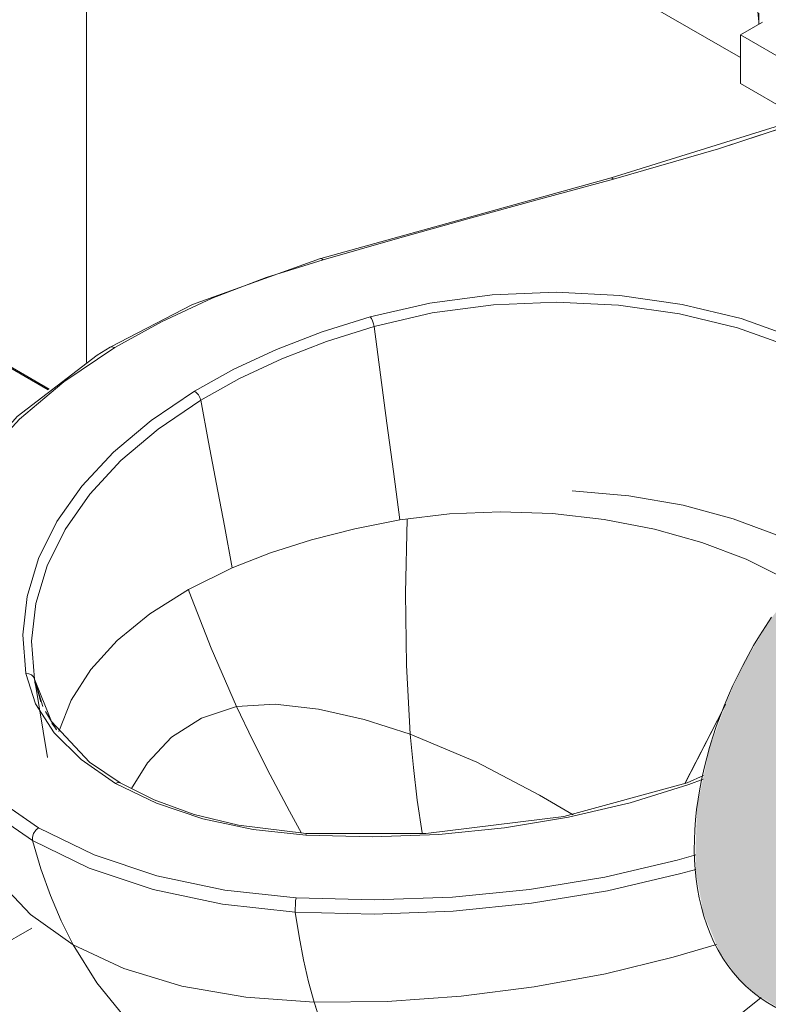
# Model space of a CAD drawing. Header units: metres. Extents: x -5.4 to 6, y -8 to 2.6.
# Tile 25 of 63: x 4.427 to 4.678, y -6.563 to -6.233. Entities that reach past the tile are written whole.
import ezdxf

# ---------------------------------------------------------------- set-up
doc = ezdxf.new("R2010")
doc.units = ezdxf.units.M
for name, color, linetype, lineweight in [('A-FLOR', 7, 'Continuous', 5), ('A-FLOR-PATT', 7, 'Continuous', 50), ('A-WALL-PATT', 7, 'Continuous', 5), ('P-SANR-FIXT', 7, 'Continuous', 5)]:
    doc.layers.add(name, color=color, linetype=linetype, lineweight=lineweight)

# ---------------------------------------------------------------- blocks, each defined once
blk = doc.blocks.new('BARRA DE APOIO EM AÇO INOX TIPO ARTICULADA 70cm - 2315_C_060_POL_Aço Inox Polido POL-2854240-ISO_BANHEIRO')
at = {"layer": 'P-SANR-FIXT', "true_color": 0xf4f4f4}
blk.add_hatch(color=7, dxfattribs=at).paths.add_polyline_path([(6.39501, -6.56882), (6.40239, -6.56798), (6.41432, -6.5648), (6.42711, -6.55875), (6.42922, -6.5564), (6.43012, -6.55389), (6.43042, -6.55143), (6.4182, -6.55688), (6.40843, -6.55917), (6.39965, -6.55931), (6.39135, -6.55724), (6.38374, -6.55254), (6.37782, -6.54573), (6.37354, -6.53685), (6.37113, -6.52703), (6.37046, -6.51479), (6.3716, -6.50234), (6.37394, -6.4909), (6.37933, -6.47524), (6.38582, -6.4615), (6.39179, -6.45116), (6.40164, -6.43785), (6.41209, -6.4267), (6.42208, -6.41828), (6.43042, -6.41262), (6.4297, -6.40788), (6.42835, -6.40405), (6.42643, -6.40047), (6.42477, -6.39804), (6.4211, -6.39447), (6.41805, -6.39257), (6.41618, -6.39178), (6.41319, -6.39159), (6.41111, -6.39223), (6.39965, -6.4), (6.38611, -6.41217), (6.37806, -6.42113), (6.3684, -6.43408), (6.36126, -6.446), (6.3585, -6.45099), (6.35412, -6.46081), (6.34818, -6.47688), (6.34402, -6.49632), (6.34349, -6.50937), (6.34355, -6.51857), (6.34611, -6.53227), (6.35127, -6.54474), (6.3533, -6.54796), (6.3573, -6.55346), (6.36228, -6.55849), (6.37037, -6.56348), (6.37692, -6.5661), (6.38358, -6.56833), (6.39472, -6.56882)])
at = {"layer": 'P-SANR-FIXT'}
blk.add_polyline3d([(6.37032, -6.5639, 0), (6.36765, -6.56239, 0), (6.36508, -6.5607, 0), (6.36264, -6.55883, 0), (6.36034, -6.55681, 0), (6.35817, -6.55464, 0), (6.35615, -6.55233, 0), (6.35429, -6.5499, 0), (6.35257, -6.54735, 0), (6.35101, -6.54471, 0), (6.34959, -6.54197, 0), (6.34833, -6.53915, 0), (6.3472, -6.53626, 0), (6.34622, -6.5333, 0), (6.34538, -6.53028, 0), (6.34467, -6.5272, 0), (6.34409, -6.52407, 0), (6.34364, -6.52089, 0), (6.34331, -6.51766, 0), (6.3431, -6.5144, 0), (6.34301, -6.51109, 0), (6.34304, -6.50775, 0), (6.34318, -6.50438, 0), (6.34343, -6.50099, 0), (6.34379, -6.49757, 0), (6.34426, -6.49413, 0), (6.34483, -6.49067, 0), (6.34551, -6.4872, 0), (6.34629, -6.48372, 0), (6.34717, -6.48023, 0), (6.34815, -6.47674, 0), (6.34923, -6.47325, 0), (6.3504, -6.46977, 0), (6.35166, -6.4663, 0), (6.35302, -6.46284, 0), (6.35446, -6.45941, 0), (6.35599, -6.45599, 0), (6.35761, -6.4526, 0), (6.3593, -6.44925, 0), (6.36108, -6.44593, 0), (6.36293, -6.44264, 0), (6.36486, -6.43941, 0), (6.36686, -6.43622, 0), (6.36894, -6.43308, 0)], dxfattribs=at)
blk = doc.blocks.new('ASSENTO EM POLIPROPILENO PARA BACIA SANITÁRIA - ASSENTO EM POLIPROPILENO PARA BACIA SANITÁRIA-2829213-ISO_BANHEIRO')
at = {"layer": 'P-SANR-FIXT'}
for p, q in [((6.36589, -6.23364), (6.3585, -6.2379)), ((6.41227, -6.26894), (6.3585, -6.2379)), ((6.3585, -6.2379), (6.3585, -6.25423)), ((6.3585, -6.25423), (6.37987, -6.26657)), ((6.37994, -6.26661), (6.50432, -6.33842)), ((6.51846, -6.33025), (6.50079, -6.32005)), ((6.55416, -6.35087), (6.55046, -6.34873)), ((6.56154, -6.3466), (6.55416, -6.35087)), ((6.55416, -6.3672), (6.55416, -6.35087)), ((6.53632, -6.35689), (6.55416, -6.3672)), ((6.55416, -6.3672), (6.56979, -6.35817))]:
    blk.add_line(p, q, dxfattribs=at)
blk = doc.blocks.new('BACIA SANITÁRIA ACESSÍVEL COM CAIXA ACOPLADA COM DUPLO ACIONAMENTO - P_115_17_Branco-2802804-ISO_BANHEIRO')
at = {"layer": 'P-SANR-FIXT'}
for p, q in [((6.31512, -6.28588), (6.38335, -6.26462)), ((6.31512, -6.28588), (6.21771, -6.3129)), ((6.21852, -6.31334), (6.1994, -6.31931)), ((6.1994, -6.31931), (6.18128, -6.32624)), ((6.23474, -6.33303), (6.23432, -6.33241)), ((6.23512, -6.33383), (6.23474, -6.33303)), ((6.23541, -6.33474), (6.23512, -6.33383)), ((6.23559, -6.33566), (6.23541, -6.33474)), ((6.14862, -6.34274), (6.13156, -6.35422)), ((6.13156, -6.35422), (6.11673, -6.36669)), ((6.17606, -6.3579), (6.17534, -6.35737)), ((6.17669, -6.35864), (6.17606, -6.3579)), ((6.12177, -6.45428), (6.1217, -6.45389)), ((6.12199, -6.45557), (6.12171, -6.4539)), ((6.12171, -6.4539), (6.12452, -6.46304)), ((6.12171, -6.4539), (6.12199, -6.45557)), ((6.12388, -6.46153), (6.12171, -6.4539)), ((6.12611, -6.48013), (6.12177, -6.45429)), ((6.35256, -6.46412), (6.33982, -6.48891)), ((6.35351, -6.46232), (6.35257, -6.46411)), ((6.12906, -6.47081), (6.12535, -6.46476)), ((6.12757, -6.46863), (6.12905, -6.4708)), ((6.14963, -6.48852), (6.14889, -6.4888)), ((6.15028, -6.4886), (6.14963, -6.48852)), ((6.10746, -6.49296), (6.12308, -6.5037)), ((6.12308, -6.5037), (6.12214, -6.50449)), ((6.12308, -6.5037), (6.14168, -6.51271)), ((6.1214, -6.50562), (6.12101, -6.50686)), ((6.12101, -6.50686), (6.12103, -6.50796)), ((6.12214, -6.50449), (6.1214, -6.50562)), ((6.14168, -6.51271), (6.16269, -6.51976)), ((6.33728, -6.51452), (6.34355, -6.51276)), ((6.31297, -6.52021), (6.33728, -6.51452)), ((6.16269, -6.51976), (6.18551, -6.52463)), ((6.28773, -6.52435), (6.31297, -6.52021)), ((6.16146, -6.52437), (6.18473, -6.52933)), ((6.18551, -6.52463), (6.20943, -6.52719)), ((6.26186, -6.52692), (6.28773, -6.52435)), ((6.18474, -6.52934), (6.20915, -6.53194)), ((6.12041, -6.5328), (6.1347, -6.5429)), ((6.21047, -6.54016), (6.20915, -6.53194)), ((6.20915, -6.53194), (6.23568, -6.53259)), ((6.20915, -6.53194), (6.21047, -6.54016)), ((6.23568, -6.53259), (6.26219, -6.53161)), ((6.21196, -6.54792), (6.21047, -6.54016)), ((6.21364, -6.55529), (6.21547, -6.56212)), ((6.19261, -6.5605), (6.21547, -6.56212)), ((6.21547, -6.56212), (6.21878, -6.57224)), ((6.3425, -6.57878), (6.36546, -6.56062))]:
    blk.add_line(p, q, dxfattribs=at)
for points in [[(6.3159, -6.28633, 0), (6.3511, -6.27619, 0), (6.38009, -6.26666, 0)], [(6.38003, -6.26669, 0), (6.35109, -6.27619, 0), (6.3159, -6.28633, 0)], [(6.3159, -6.28633, 0), (6.31536, -6.28589, 0), (6.31493, -6.286, 0)], [(6.31493, -6.286, 0), (6.31536, -6.2859, 0), (6.3159, -6.28633, 0)], [(6.21852, -6.31334, 0), (6.24273, -6.30645, 0), (6.26711, -6.29962, 0), (6.29155, -6.2929, 0), (6.3159, -6.28633, 0)], [(6.3159, -6.28633, 0), (6.29155, -6.2929, 0), (6.26711, -6.29962, 0)], [(6.26711, -6.29962, 0), (6.24273, -6.30645, 0), (6.21852, -6.31334, 0)], [(6.21769, -6.31291, 0), (6.17469, -6.32828, 0), (6.14706, -6.34263, 0)], [(6.14862, -6.34274, 0), (6.16431, -6.33407, 0), (6.18128, -6.32624, 0), (6.1994, -6.31931, 0), (6.21852, -6.31334, 0)], [(6.21852, -6.31334, 0), (6.21791, -6.3129, 0), (6.21769, -6.31291, 0)], [(6.21771, -6.3129, 0), (6.21793, -6.31289, 0), (6.21852, -6.31334, 0)], [(6.39339, -6.34763, 0), (6.37706, -6.33957, 0), (6.35877, -6.33306, 0), (6.33896, -6.32827, 0), (6.31809, -6.3253, 0), (6.29669, -6.32422, 0), (6.27525, -6.32507, 0), (6.25429, -6.32782, 0), (6.23432, -6.33241, 0)], [(6.23432, -6.33241, 0), (6.25429, -6.32782, 0), (6.27525, -6.32507, 0), (6.29669, -6.32422, 0), (6.31809, -6.32529, 0), (6.33896, -6.32827, 0), (6.35877, -6.33306, 0), (6.37706, -6.33957, 0), (6.39339, -6.34763, 0)], [(6.18128, -6.32624, 0), (6.16431, -6.33407, 0), (6.14862, -6.34274, 0)], [(6.39138, -6.35044, 0), (6.37539, -6.34255, 0), (6.35747, -6.33617, 0), (6.33807, -6.33148, 0), (6.31763, -6.32858, 0), (6.29666, -6.32755, 0), (6.27566, -6.3284, 0), (6.25514, -6.33113, 0), (6.23559, -6.33566, 0)], [(6.23559, -6.33566, 0), (6.25514, -6.33113, 0), (6.27566, -6.3284, 0), (6.29666, -6.32755, 0), (6.31763, -6.32859, 0), (6.33806, -6.33148, 0), (6.35747, -6.33617, 0), (6.37539, -6.34255, 0), (6.39138, -6.35044, 0)], [(6.23432, -6.33241, 0), (6.2182, -6.3375, 0), (6.20292, -6.34339, 0), (6.1886, -6.35003, 0), (6.17534, -6.35737, 0)], [(6.17534, -6.35737, 0), (6.18857, -6.35004, 0), (6.20292, -6.34339, 0), (6.21823, -6.33749, 0), (6.23432, -6.33241, 0)], [(6.23432, -6.33241, 0), (6.23474, -6.33303, 0), (6.23512, -6.33383, 0), (6.23541, -6.33474, 0), (6.23559, -6.33566, 0)], [(6.23559, -6.33566, 0), (6.2197, -6.34071, 0), (6.20464, -6.34655, 0), (6.19052, -6.35314, 0), (6.17746, -6.36042, 0)], [(6.17746, -6.36042, 0), (6.19052, -6.35314, 0), (6.20464, -6.34655, 0), (6.2197, -6.34071, 0), (6.23559, -6.33566, 0)], [(6.24428, -6.40052, 0), (6.24211, -6.38431, 0), (6.23994, -6.36809, 0), (6.23776, -6.35188, 0), (6.23559, -6.33566, 0)], [(6.23559, -6.33566, 0), (6.23776, -6.35188, 0), (6.23994, -6.36809, 0), (6.24211, -6.38431, 0), (6.24428, -6.40052, 0)], [(6.07943, -6.4568, 0), (6.07869, -6.43345, 0), (6.08438, -6.41032, 0), (6.09662, -6.3877, 0), (6.11591, -6.36581, 0), (6.1427, -6.34533, 0), (6.14707, -6.34262, 0)], [(6.08239, -6.45384, 0), (6.08122, -6.4387, 0), (6.08286, -6.42357, 0), (6.0873, -6.40864, 0), (6.09448, -6.39407, 0), (6.10433, -6.38003, 0), (6.11673, -6.36669, 0), (6.13156, -6.35422, 0), (6.14862, -6.34274, 0)], [(6.14862, -6.34274, 0), (6.14767, -6.34246, 0), (6.14691, -6.34273, 0)], [(6.14691, -6.34273, 0), (6.14767, -6.34247, 0), (6.14862, -6.34274, 0)], [(6.17534, -6.35737, 0), (6.16082, -6.36717, 0), (6.1482, -6.3778, 0), (6.13761, -6.38915, 0), (6.1292, -6.40109, 0), (6.12304, -6.41349, 0), (6.11922, -6.42619, 0), (6.11779, -6.43906, 0), (6.11875, -6.45195, 0)], [(6.11875, -6.45195, 0), (6.11779, -6.43906, 0), (6.11922, -6.42619, 0), (6.12304, -6.41349, 0), (6.1292, -6.40109, 0), (6.13762, -6.38915, 0), (6.14819, -6.3778, 0), (6.16082, -6.36716, 0), (6.17534, -6.35737, 0)], [(6.17534, -6.35737, 0), (6.17606, -6.3579, 0), (6.17669, -6.35864, 0), (6.17717, -6.35952, 0), (6.17746, -6.36042, 0)], [(6.17746, -6.36042, 0), (6.17717, -6.35952, 0), (6.17669, -6.35864, 0)], [(6.17746, -6.36042, 0), (6.16315, -6.37012, 0), (6.15071, -6.38064, 0), (6.14028, -6.39187, 0), (6.13199, -6.40368, 0), (6.12593, -6.41593, 0), (6.12217, -6.42848, 0), (6.12076, -6.44119, 0), (6.12171, -6.4539, 0)], [(6.12171, -6.4539, 0), (6.12076, -6.44119, 0), (6.12217, -6.42848, 0), (6.12593, -6.41593, 0), (6.13199, -6.40368, 0), (6.14028, -6.39187, 0), (6.15071, -6.38064, 0), (6.16315, -6.37012, 0), (6.17746, -6.36042, 0)], [(6.18806, -6.41656, 0), (6.18541, -6.40253, 0), (6.18276, -6.38849, 0), (6.18011, -6.37446, 0), (6.17746, -6.36042, 0)], [(6.17746, -6.36042, 0), (6.18011, -6.37446, 0), (6.18276, -6.38849, 0), (6.18541, -6.40253, 0), (6.18806, -6.41656, 0)], [(6.30202, -6.39081, 0), (6.3211, -6.39244, 0), (6.33934, -6.3956, 0), (6.35607, -6.40011, 0), (6.3699, -6.40529, 0), (6.38044, -6.41042, 0)], [(6.24428, -6.40052, 0), (6.26087, -6.39849, 0), (6.27806, -6.39778, 0), (6.29549, -6.39841, 0), (6.31279, -6.40035, 0), (6.32962, -6.40358, 0), (6.34559, -6.40804, 0), (6.36038, -6.41364, 0), (6.37362, -6.42029, 0)], [(6.37362, -6.42029, 0), (6.36038, -6.41364, 0), (6.3456, -6.40804, 0), (6.32962, -6.40358, 0), (6.31279, -6.40035, 0), (6.29549, -6.39841, 0), (6.27806, -6.39778, 0), (6.26087, -6.39849, 0), (6.24428, -6.40052, 0)], [(6.18806, -6.41656, 0), (6.20089, -6.41152, 0), (6.21461, -6.40715, 0), (6.22912, -6.40348, 0), (6.24428, -6.40052, 0)], [(6.24428, -6.40052, 0), (6.22912, -6.40348, 0), (6.21461, -6.40715, 0), (6.20089, -6.41152, 0), (6.18806, -6.41656, 0)], [(6.24672, -6.40022, 0), (6.24615, -6.42504, 0), (6.24646, -6.4492, 0), (6.24774, -6.47229, 0)], [(6.24774, -6.47229, 0), (6.24646, -6.44919, 0), (6.24616, -6.42503, 0), (6.24672, -6.40022, 0)], [(6.12987, -6.47143, 0), (6.13406, -6.46094, 0), (6.14064, -6.45067, 0), (6.14946, -6.44097, 0), (6.16041, -6.43198, 0), (6.17334, -6.42381, 0), (6.18806, -6.41656, 0)], [(6.18806, -6.41656, 0), (6.17334, -6.42381, 0), (6.16041, -6.43198, 0), (6.14946, -6.44097, 0), (6.14064, -6.45067, 0), (6.13406, -6.46094, 0), (6.12987, -6.47143, 0)], [(6.17331, -6.42379, 0), (6.17361, -6.42461, 0), (6.181, -6.44353, 0), (6.18952, -6.46302, 0)], [(6.18952, -6.46302, 0), (6.181, -6.44353, 0), (6.17361, -6.42461, 0), (6.17331, -6.42379, 0)], [(6.12308, -6.5037, 0), (6.10746, -6.49296, 0), (6.09526, -6.48083, 0), (6.08683, -6.46766, 0), (6.08239, -6.45384, 0)], [(6.12171, -6.4539, 0), (6.12138, -6.45309, 0), (6.12071, -6.45244, 0), (6.1198, -6.45204, 0), (6.11875, -6.45195, 0)], [(6.11875, -6.45195, 0), (6.12202, -6.46215, 0), (6.12827, -6.47188, 0), (6.13732, -6.48085, 0), (6.14889, -6.4888, 0)], [(6.11875, -6.45195, 0), (6.1198, -6.45204, 0), (6.12071, -6.45244, 0), (6.12138, -6.45309, 0), (6.12171, -6.4539, 0)], [(6.14889, -6.4888, 0), (6.13732, -6.48085, 0), (6.12827, -6.47188, 0), (6.12202, -6.46215, 0), (6.11875, -6.45195, 0)], [(6.12171, -6.4539, 0), (6.12738, -6.46804, 0), (6.14017, -6.48175, 0), (6.15039, -6.48865, 0)], [(6.12103, -6.50796, 0), (6.10509, -6.49701, 0), (6.09264, -6.48464, 0), (6.08404, -6.4712, 0), (6.0795, -6.45708, 0)], [(6.15422, -6.49049, 0), (6.15957, -6.48187, 0), (6.1677, -6.47332, 0), (6.17773, -6.46695, 0), (6.18952, -6.46302, 0)], [(6.18952, -6.46302, 0), (6.17773, -6.46695, 0), (6.1677, -6.47332, 0), (6.15957, -6.48187, 0), (6.15422, -6.49049, 0)], [(6.24774, -6.47229, 0), (6.23228, -6.46739, 0), (6.21698, -6.46389, 0), (6.20247, -6.46223, 0), (6.18952, -6.46302, 0)], [(6.18952, -6.46302, 0), (6.20247, -6.46223, 0), (6.21698, -6.46389, 0), (6.23228, -6.46739, 0), (6.24774, -6.47229, 0)], [(6.18952, -6.46302, 0), (6.19492, -6.47439, 0), (6.20073, -6.48597, 0), (6.20719, -6.49815, 0), (6.21128, -6.50553, 0)], [(6.21128, -6.50553, 0), (6.20719, -6.49815, 0), (6.20073, -6.48597, 0), (6.19492, -6.47439, 0), (6.18952, -6.46302, 0)], [(6.33983, -6.4889, 0), (6.35256, -6.46412, 0), (6.35351, -6.46231, 0)], [(6.30237, -6.49931, 0), (6.29111, -6.49275, 0), (6.27013, -6.48175, 0), (6.24774, -6.47229, 0)], [(6.24774, -6.47229, 0), (6.24878, -6.4835, 0), (6.25011, -6.49443, 0), (6.25179, -6.5054, 0)], [(6.24774, -6.47229, 0), (6.27013, -6.48175, 0), (6.29111, -6.49275, 0), (6.30237, -6.49931, 0)], [(6.25179, -6.50539, 0), (6.25011, -6.49444, 0), (6.24878, -6.4835, 0), (6.24774, -6.47229, 0)], [(6.09264, -6.48464, 0), (6.10509, -6.49701, 0), (6.12103, -6.50796, 0)], [(6.21272, -6.5062, 0), (6.23503, -6.50675, 0), (6.25732, -6.50592, 0), (6.27933, -6.50372, 0), (6.3008, -6.50017, 0), (6.32148, -6.49531, 0), (6.34115, -6.4892, 0), (6.34604, -6.48742, 0)], [(6.34603, -6.48742, 0), (6.34115, -6.4892, 0), (6.32148, -6.49531, 0), (6.3008, -6.50016, 0), (6.27933, -6.50372, 0), (6.25732, -6.50592, 0), (6.23503, -6.50675, 0), (6.21272, -6.5062, 0)], [(6.34615, -6.48619, 0), (6.34062, -6.48865, 0), (6.29924, -6.49987, 0), (6.253, -6.50564, 0), (6.21288, -6.50565, 0)], [(6.14889, -6.4888, 0), (6.14963, -6.48852, 0), (6.15028, -6.4886, 0)], [(6.14889, -6.4888, 0), (6.16265, -6.49548, 0), (6.17818, -6.5007, 0), (6.19504, -6.50431, 0), (6.21272, -6.5062, 0)], [(6.21272, -6.5062, 0), (6.19504, -6.50431, 0), (6.17818, -6.5007, 0), (6.16265, -6.49548, 0), (6.14889, -6.4888, 0)], [(6.15039, -6.48865, 0), (6.16186, -6.49435, 0), (6.17526, -6.49919, 0), (6.19018, -6.50286, 0), (6.21288, -6.50565, 0)], [(6.12103, -6.50796, 0), (6.12101, -6.50686, 0), (6.1214, -6.50562, 0), (6.12214, -6.50449, 0), (6.12308, -6.5037, 0)], [(6.20943, -6.52719, 0), (6.18551, -6.52463, 0), (6.16269, -6.51976, 0), (6.14168, -6.51272, 0), (6.12308, -6.5037, 0)], [(6.21272, -6.5062, 0), (6.21282, -6.50575, 0), (6.21291, -6.50567, 0)], [(6.21291, -6.50567, 0), (6.21282, -6.50575, 0), (6.21272, -6.5062, 0)], [(6.1347, -6.5429, 0), (6.12041, -6.5328, 0), (6.10908, -6.52091, 0), (6.10206, -6.50982, 0)], [(6.10211, -6.50991, 0), (6.10908, -6.52091, 0), (6.12041, -6.5328, 0)], [(6.1347, -6.5429, 0), (6.13068, -6.53493, 0), (6.12703, -6.52637, 0), (6.12382, -6.51741, 0), (6.12103, -6.50796, 0)], [(6.12103, -6.50796, 0), (6.14001, -6.51717, 0), (6.16146, -6.52437, 0)], [(6.12103, -6.50796, 0), (6.12382, -6.51741, 0), (6.12703, -6.52637, 0), (6.13068, -6.53493, 0), (6.1347, -6.5429, 0)], [(6.20915, -6.53194, 0), (6.18473, -6.52934, 0), (6.16146, -6.52437, 0), (6.14001, -6.51717, 0), (6.12103, -6.50796, 0)], [(6.34356, -6.51276, 0), (6.33728, -6.51452, 0), (6.31297, -6.52021, 0), (6.28773, -6.52436, 0), (6.26186, -6.52692, 0), (6.23566, -6.52786, 0), (6.20943, -6.52719, 0)], [(6.34349, -6.51762, 0), (6.33853, -6.51901, 0), (6.31392, -6.52478, 0), (6.28838, -6.52899, 0), (6.26219, -6.53161, 0), (6.23568, -6.53259, 0), (6.20915, -6.53194, 0)], [(6.31392, -6.52477, 0), (6.33853, -6.51901, 0), (6.34349, -6.51762, 0)], [(6.20943, -6.52719, 0), (6.23566, -6.52787, 0), (6.26186, -6.52692, 0)], [(6.26219, -6.53161, 0), (6.28838, -6.52899, 0), (6.31392, -6.52477, 0)], [(6.20915, -6.53194, 0), (6.20915, -6.53084, 0), (6.2092, -6.52951, 0), (6.20931, -6.52821, 0), (6.20943, -6.52719, 0)], [(6.2092, -6.52951, 0), (6.20915, -6.53085, 0), (6.20915, -6.53194, 0)], [(6.20943, -6.52719, 0), (6.20931, -6.52821, 0), (6.2092, -6.52951, 0)], [(6.21047, -6.54016, 0), (6.21196, -6.54792, 0), (6.21364, -6.55529, 0)], [(6.17337, -6.58489, 0), (6.16206, -6.57674, 0), (6.1518, -6.56698, 0), (6.14266, -6.55568, 0), (6.1347, -6.5429, 0)], [(6.21547, -6.56212, 0), (6.19261, -6.5605, 0), (6.17116, -6.55675, 0), (6.1517, -6.55087, 0), (6.1347, -6.5429, 0)], [(6.1347, -6.5429, 0), (6.14266, -6.55568, 0), (6.1518, -6.56698, 0), (6.16206, -6.57674, 0), (6.17337, -6.58489, 0)], [(6.1347, -6.5429, 0), (6.1517, -6.55087, 0), (6.17116, -6.55675, 0), (6.19261, -6.5605, 0)], [(6.35045, -6.54276, 0), (6.33595, -6.54707, 0), (6.3132, -6.55262, 0), (6.28932, -6.55703, 0), (6.26477, -6.56017, 0), (6.24001, -6.56191, 0), (6.21547, -6.56212, 0)], [(6.21547, -6.56212, 0), (6.24001, -6.56191, 0), (6.26477, -6.56017, 0), (6.28932, -6.55703, 0), (6.3132, -6.55262, 0), (6.33595, -6.54707, 0), (6.35045, -6.54276, 0)], [(6.21547, -6.56212, 0), (6.21364, -6.55529, 0), (6.21196, -6.54792, 0)], [(6.23274, -6.59714, 0), (6.22736, -6.59003, 0), (6.22273, -6.58164, 0), (6.21878, -6.57224, 0), (6.21547, -6.56212, 0)]]:
    blk.add_polyline3d(points, dxfattribs=at)
blk = doc.blocks.new('Deca_Caixa acoplada com acionamento Duo_Cx_ Acoplada Univ_ Compet_CDC_00F - CDC_00F_17_Branco-2802808-ISO_BANHEIRO')
at = {"layer": 'P-SANR-FIXT'}
for p, q in [((6.36462, -6.23064), (6.36472, -6.23426)), ((6.36472, -6.23426), (6.36463, -6.23064))]:
    blk.add_line(p, q, dxfattribs=at)
blk.add_polyline3d([(6.34424, -5.96498, 0), (6.35168, -6.10341, 0), (6.36461, -6.23353, 0)], dxfattribs=at)

msp = doc.modelspace()

# ---------------------------------------------------------------- hatches: boundary and pattern name
at = {"layer": 'A-FLOR-PATT', "lineweight": 5, "true_color": 0x787878}
h = msp.add_hatch(dxfattribs=at)
h.set_pattern_fill('FP_11', color=8, style=0, pattern_type=2)
h.set_pattern_definition([(330, (4.3431, -7.078), (0.42426, 0.24494), []), (30, (4.3431, -7.078), (-0.42426, 0.24494), [])])
h.paths.add_polyline_path([(4.78287, -7.80285), (5.86183, -7.17992), (4.80433, -6.56937), (4.80353, -6.57249), (4.80465, -6.57639), (4.80648, -6.58332), (4.80754, -6.59342), (4.80707, -6.6014), (4.80382, -6.61691), (4.80357, -6.61803), (4.80034, -6.62627), (4.79673, -6.63363), (4.79031, -6.6438), (4.78587, -6.64931), (4.78473, -6.65072), (4.79095, -6.65312), (4.79167, -6.65333), (4.79702, -6.65406), (4.80066, -6.65354), (4.80354, -6.65215), (4.80774, -6.66033), (4.80851, -6.66489), (4.81204, -6.66873), (4.81473, -6.67396), (4.81582, -6.67966), (4.81724, -6.69839), (4.81521, -6.70378), (4.81187, -6.70821), (4.81023, -6.70992), (4.80577, -6.71349), (4.77561, -6.73497), (4.75266, -6.75037), (4.7283, -6.7658), (4.7007, -6.7823), (4.65679, -6.80786), (4.63551, -6.81886), (4.62378, -6.8243), (4.61397, -6.82776), (4.60629, -6.82984), (4.59371, -6.83214), (4.5851, -6.83311), (4.57287, -6.83361), (4.56218, -6.83329), (4.55376, -6.83253), (4.53865, -6.82984), (4.52754, -6.82659), (4.51556, -6.82189), (4.51108, -6.81955), (4.5063, -6.81674), (4.50003, -6.81235), (4.49318, -6.80612), (4.48866, -6.80051), (4.48683, -6.79753), (4.48428, -6.79235), (4.48319, -6.78884), (4.48209, -6.78311), (4.48197, -6.78147), (4.48309, -6.76762), (4.48595, -6.73632), (4.49999, -6.59566), (4.49995, -6.5951), (4.49918, -6.5948), (4.49888, -6.59444), (4.47879, -6.58158), (4.4602, -6.56804), (4.45155, -6.56035), (4.44284, -6.55158), (4.43529, -6.5429), (4.42464, -6.52922), (4.4191, -6.52091), (4.4058, -6.4983), (4.39931, -6.48464), (4.39474, -6.47306), (4.38951, -6.45597), (4.38895, -6.45192), (4.3886, -6.44752), (4.38861, -6.43669), (4.38976, -6.42674), (4.39265, -6.41558), (4.3949, -6.40942), (4.39817, -6.40201), (4.40116, -6.39648), (4.40746, -6.3867), (4.41156, -6.38126), (4.41961, -6.37212), (4.42713, -6.3648), (4.43362, -6.35922), (4.43614, -6.3568), (3.96083, -6.08238), (3.71481, -6.22424), (3.70153, -6.22947), (3.68909, -6.23158), (3.67574, -6.23171), (3.66276, -6.22998), (2.86067, -6.69307), (4.33076, -7.54183)])
h.paths.add_polyline_path([(5.00735, -6.8341), (5.00532, -6.8334), (4.92215, -6.78538), (4.92156, -6.78457), (4.92184, -6.78154), (4.92256, -6.78056), (4.92258, -6.78037), (5.00663, -6.73185), (5.00735, -6.73211), (5.00852, -6.73211), (5.09242, -6.78086), (5.09314, -6.78261), (5.09314, -6.78457), (5.09242, -6.78547), (5.00835, -6.83386)])
h.paths.add_polyline_path([(4.55541, -6.83113), (4.54928, -6.83035), (4.55446, -6.83106)])
h.paths.add_polyline_path([(4.60206, -6.82932), (4.61887, -6.82471), (4.61489, -6.82597), (4.60279, -6.82913)])
h.paths.add_polyline_path([(4.53494, -6.82746), (4.51973, -6.82234), (4.52358, -6.82383), (4.5335, -6.827)])
h.paths.add_polyline_path([(4.64948, -6.81082), (4.64952, -6.81046), (4.64951, -6.81047)])
h.paths.add_polyline_path([(5.00735, -6.79925), (5.01512, -6.79871), (5.02243, -6.79711), (5.02804, -6.79488), (5.02533, -6.79332), (5.01382, -6.79673), (5.00088, -6.79673), (4.98937, -6.79332), (4.98667, -6.79488), (4.99227, -6.79711), (5.0016, -6.79885), (5.00558, -6.79913)])
h.paths.add_polyline_path([(5.00735, -6.79463), (5.0158, -6.79376), (5.02231, -6.79157), (5.01965, -6.79004), (5.01382, -6.79192), (5.00735, -6.79256), (5.00076, -6.79189), (4.99505, -6.79004), (4.99239, -6.79157), (4.99891, -6.79376), (5.00652, -6.79454)])
h.paths.add_polyline_path([(4.64759, -6.79398), (4.64761, -6.79396), (4.64749, -6.79306)])
h.paths.add_polyline_path([(5.0317, -6.79291), (5.03614, -6.78919), (5.03891, -6.78497), (5.03963, -6.78023), (5.03891, -6.77682), (5.03614, -6.77259), (5.0317, -6.76888), (5.02888, -6.77091), (5.03408, -6.77675), (5.03379, -6.78536), (5.02888, -6.79128), (5.03112, -6.79257)])
h.paths.add_polyline_path([(4.983, -6.79291), (4.98583, -6.79088), (4.98062, -6.78504), (4.98062, -6.77675), (4.98583, -6.77051), (4.983, -6.76888), (4.97856, -6.77259), (4.97577, -6.77694), (4.97507, -6.78154), (4.97579, -6.78497), (4.97856, -6.78919), (4.98062, -6.79092)])
h.paths.add_polyline_path([(5.00735, -6.79001), (5.01602, -6.78794), (5.01395, -6.78674), (5.00735, -6.78794), (5.00076, -6.78674), (4.99824, -6.7882), (5.00558, -6.78966)])
h.paths.add_polyline_path([(5.02603, -6.78964), (5.03035, -6.78536), (5.0316, -6.78049), (5.03035, -6.77643), (5.02573, -6.77233), (5.02299, -6.77391), (5.02588, -6.77722), (5.02685, -6.7813), (5.02522, -6.7856), (5.0232, -6.788), (5.02573, -6.78946)])
h.paths.add_polyline_path([(4.98867, -6.78964), (4.9915, -6.78766), (4.98898, -6.78507), (4.98785, -6.78049), (4.98898, -6.77672), (4.99171, -6.77391), (4.98867, -6.77215), (4.98425, -6.77675), (4.9831, -6.7813), (4.98435, -6.78536), (4.9866, -6.78759)])
h.paths.add_polyline_path([(4.99436, -6.78636), (4.99746, -6.78425), (4.99585, -6.7813), (4.99585, -6.78049), (4.99759, -6.7773), (4.99436, -6.77543), (4.9911, -6.78089), (4.99312, -6.78429)])
h.paths.add_polyline_path([(5.02035, -6.78636), (5.02361, -6.78089), (5.02035, -6.77543), (5.01722, -6.7775), (5.01885, -6.78049), (5.01874, -6.78151), (5.01711, -6.78449), (5.01965, -6.78595)])
h.paths.add_polyline_path([(5.07069, -6.78132), (5.07069, -6.78102), (5.07069, -6.7813)])
h.paths.add_polyline_path([(5.01395, -6.77505), (5.01647, -6.77359), (5.00735, -6.77178), (4.9986, -6.7738), (5.00076, -6.77505), (5.00752, -6.77388), (5.01158, -6.77462)])
h.paths.add_polyline_path([(4.99505, -6.77175), (5.00088, -6.76987), (5.00752, -6.76924), (5.01395, -6.7699), (5.01965, -6.77175), (5.02231, -6.77022), (5.01444, -6.76788), (5.00686, -6.76721), (4.99758, -6.76847), (4.99239, -6.77022), (4.99436, -6.77135)])
h.paths.add_polyline_path([(4.98937, -6.76847), (5.00088, -6.76505), (5.01382, -6.76505), (5.02533, -6.76847), (5.02804, -6.76691), (5.02243, -6.76468), (5.01512, -6.76308), (5.00508, -6.7627), (4.99739, -6.76356), (4.99133, -6.76505), (4.98667, -6.76691), (4.98898, -6.76824)])
h.paths.add_polyline_path([(3.05581, -6.75241), (3.05377, -6.75171), (2.9706, -6.70369), (2.97002, -6.70288), (2.97029, -6.69985), (2.97102, -6.69887), (2.97104, -6.69868), (3.05508, -6.65016), (3.05581, -6.65042), (3.05698, -6.65042), (3.14087, -6.69917), (3.1416, -6.70092), (3.1416, -6.70288), (3.14087, -6.70377), (3.05681, -6.75217)])
h.paths.add_polyline_path([(3.05581, -6.71756), (3.06357, -6.71702), (3.07089, -6.71542), (3.07649, -6.71319), (3.07379, -6.71163), (3.06228, -6.71504), (3.04934, -6.71504), (3.03783, -6.71163), (3.03512, -6.71319), (3.04073, -6.71542), (3.05006, -6.71716), (3.05404, -6.71744)])
h.paths.add_polyline_path([(4.70713, -6.71526), (4.71274, -6.71256), (4.71327, -6.71023), (4.71303, -6.70955), (4.70872, -6.71354)])
h.paths.add_polyline_path([(3.05581, -6.71294), (3.06425, -6.71207), (3.07077, -6.70988), (3.06811, -6.70835), (3.06228, -6.71023), (3.05581, -6.71087), (3.04877, -6.71005), (3.04351, -6.70835), (3.04085, -6.70988), (3.04736, -6.71207), (3.05497, -6.71285)])
h.paths.add_polyline_path([(3.03146, -6.71122), (3.03428, -6.70919), (3.02908, -6.70335), (3.02908, -6.69506), (3.03428, -6.68882), (3.03138, -6.68725), (3.02677, -6.69129), (3.02422, -6.69525), (3.02353, -6.69985), (3.02425, -6.70328), (3.02702, -6.7075), (3.03138, -6.71116)])
h.paths.add_polyline_path([(3.08016, -6.71122), (3.0846, -6.7075), (3.08737, -6.70328), (3.08808, -6.69854), (3.08737, -6.69513), (3.0846, -6.6909), (3.08016, -6.68719), (3.07733, -6.68922), (3.08254, -6.69513), (3.08225, -6.70367), (3.07733, -6.70959), (3.07958, -6.71088)])
h.paths.add_polyline_path([(3.05581, -6.70832), (3.06448, -6.70625), (3.0624, -6.70505), (3.05581, -6.70625), (3.04921, -6.70505), (3.04669, -6.70651), (3.05404, -6.70797)])
h.paths.add_polyline_path([(3.07449, -6.70795), (3.07881, -6.70367), (3.08006, -6.6988), (3.07881, -6.69474), (3.07449, -6.69046), (3.07145, -6.69222), (3.07433, -6.69553), (3.07531, -6.69961), (3.07367, -6.70391), (3.07166, -6.70631), (3.07418, -6.70777)])
h.paths.add_polyline_path([(3.03713, -6.70795), (3.03996, -6.70597), (3.03743, -6.70338), (3.03631, -6.6988), (3.03743, -6.69503), (3.04017, -6.69222), (3.03713, -6.69046), (3.03271, -6.69506), (3.03156, -6.69961), (3.03281, -6.70367), (3.03526, -6.7061)])
h.paths.add_polyline_path([(3.0688, -6.70466), (3.07206, -6.6992), (3.0688, -6.69374), (3.06568, -6.6958), (3.06731, -6.6988), (3.0672, -6.69982), (3.06557, -6.7028), (3.06811, -6.70426)])
h.paths.add_polyline_path([(3.04281, -6.70466), (3.04592, -6.70256), (3.04431, -6.69961), (3.04431, -6.6988), (3.04605, -6.69561), (3.04281, -6.69374), (3.03955, -6.6992), (3.04158, -6.7026)])
h.paths.add_polyline_path([(4.7974, -6.70107), (4.79677, -6.69907), (4.79701, -6.69953)])
h.paths.add_polyline_path([(3.11914, -6.69963), (3.11914, -6.69933), (3.11914, -6.69961)])
h.paths.add_polyline_path([(4.79501, -6.69667), (4.79501, -6.69667), (4.79501, -6.69667)])
h.paths.add_polyline_path([(4.79391, -6.69545), (4.79761, -6.69129), (4.79892, -6.6861), (4.79896, -6.68704), (4.79749, -6.69162), (4.79434, -6.69499)])
h.paths.add_polyline_path([(4.80763, -6.68441), (4.80946, -6.68294), (4.81013, -6.68085), (4.80996, -6.6819), (4.80861, -6.68383)])
h.paths.add_polyline_path([(4.80682, -6.69504), (4.8104, -6.69175), (4.812, -6.68982), (4.80691, -6.68382), (4.79529, -6.67476), (4.7918, -6.67259), (4.79957, -6.67969), (4.80167, -6.68245), (4.80289, -6.68532), (4.80388, -6.68924), (4.80618, -6.6921), (4.80655, -6.69379)])
h.paths.add_polyline_path([(3.04921, -6.69336), (3.05581, -6.69216), (3.0624, -6.69336), (3.06492, -6.6919), (3.05581, -6.69009), (3.04706, -6.69211), (3.04847, -6.69293)])
h.paths.add_polyline_path([(3.06811, -6.69006), (3.07044, -6.68841), (3.06425, -6.68633), (3.05532, -6.68552), (3.04603, -6.68678), (3.04085, -6.68853), (3.04351, -6.69006), (3.04934, -6.68818), (3.05681, -6.68764), (3.06234, -6.68819), (3.06682, -6.68964)])
h.paths.add_polyline_path([(3.07379, -6.68678), (3.07649, -6.68522), (3.07089, -6.68299), (3.06357, -6.68139), (3.05354, -6.68101), (3.04584, -6.68187), (3.03979, -6.68336), (3.03512, -6.68522), (3.03783, -6.68678), (3.04934, -6.68336), (3.06228, -6.68336), (3.0724, -6.68637)])
h.paths.add_polyline_path([(4.80197, -6.66246), (4.79489, -6.65802), (4.80099, -6.66185), (4.80197, -6.66246)])
h.paths.add_polyline_path([(4.78174, -6.66079), (4.77929, -6.65931), (4.7806, -6.6601), (4.78146, -6.66062)])
at = {"layer": 'A-WALL-PATT', "true_color": 0x808080}
h = msp.add_hatch(dxfattribs=at)
h.set_pattern_fill('FP_14', color=8, style=0, pattern_type=2)
h.set_pattern_definition([(330, (4.4491, -6.854), (3e-06, 0.244945), []), (90, (4.4491, -6.854), (-0.28284, 0.1633), [])])
h.paths.add_polyline_path([(5.86183, -7.17992), (5.86183, -6.54305), (5.79224, -6.58323), (5.79224, -6.74783), (5.78551, -6.74627), (5.76783, -6.73606), (5.76783, -6.66169), (5.71208, -6.62951), (5.54363, -6.72676), (5.34732, -6.61365), (5.33535, -6.60745), (5.31695, -6.59589), (4.99491, -6.40996), (4.81905, -6.5115), (4.80433, -6.56937), (5.78223, -7.13396)])
h.paths.add_polyline_path([(5.76783, -6.6386), (5.76783, -6.59732), (5.73208, -6.61796)])
h.paths.add_polyline_path([(4.83007, -6.46819), (4.99701, -6.3718), (4.99691, -6.27), (4.97392, -6.28328), (4.97129, -6.3083), (4.97081, -6.30978), (4.96896, -6.31348), (4.96587, -6.31754), (4.96217, -6.32066), (4.95652, -6.32415), (4.90248, -6.355), (4.89539, -6.35714), (4.89096, -6.35798), (4.88654, -6.35829), (4.87947, -6.35841), (4.86425, -6.3672), (4.85677, -6.36323), (4.83177, -6.4615)])
h.paths.add_polyline_path([(4.17748, -5.05388), (4.17846, -5.05388), (4.17798, -5.05384)])
h.paths.add_polyline_path([(5.86183, -6.44507), (5.86183, -5.71023), (4.28208, -4.79816), (4.28208, -5.34014), (4.28827, -5.34111), (4.29809, -5.34678), (4.30732, -5.35599), (4.31485, -5.36764), (4.31975, -5.38029), (4.32146, -5.39244), (4.31975, -5.40263), (4.31484, -5.40962), (4.29479, -5.41905), (4.29046, -5.42007), (4.28296, -5.41924), (4.28208, -5.41924), (4.28184, -5.50665), (4.28127, -5.51236), (4.27622, -5.52393), (4.271, -5.52959), (4.26454, -5.5331), (4.25654, -5.53416), (4.25035, -5.53418), (4.2407, -5.5311), (4.23037, -5.52481), (4.22171, -5.51682), (4.21372, -5.50744), (4.20735, -5.49666), (4.20282, -5.4863), (4.19943, -5.47617), (4.19763, -5.46221), (4.1976, -5.12105), (4.19576, -5.1101), (4.19404, -5.10959), (4.19133, -5.10673), (4.18964, -5.09969), (4.18609, -5.10174), (4.18418, -5.10064), (4.18396, -5.07623), (4.18293, -5.07138), (4.17666, -5.06711), (4.17606, -5.06541), (4.17604, -5.06442), (4.1743, -5.06342), (4.17364, -5.06224), (4.17382, -5.05882), (4.17547, -5.05592), (4.17798, -5.05377), (4.18028, -5.05313), (4.17977, -5.05149), (4.16798, -4.98154), (4.15964, -4.97995), (4.15259, -4.97732), (4.14366, -4.97119), (4.13986, -4.96707), (4.13665, -4.96272), (4.134, -4.95718), (4.13171, -4.9506), (4.1541, -4.91819), (4.15577, -4.9182), (4.15944, -4.91971), (4.16475, -4.92256), (4.17809, -4.93108), (4.19069, -4.94052), (4.19515, -4.94442), (4.19775, -4.94726), (4.19824, -4.94874), (4.19017, -4.96043), (4.20762, -5.06506), (4.21157, -5.06278), (4.23336, -5.07536), (4.23336, -5.0974), (4.20923, -5.11134), (4.21139, -5.12226), (4.21163, -5.12411), (4.21194, -5.46423), (4.21255, -5.47194), (4.21611, -5.48289), (4.221, -5.49294), (4.22574, -5.50032), (4.23233, -5.50834), (4.24001, -5.5147), (4.24958, -5.51987), (4.25676, -5.52081), (4.26142, -5.51937), (4.26511, -5.51594), (4.267, -5.51243), (4.26808, -5.50266), (4.26791, -5.41801), (4.26713, -5.4205), (4.26519, -5.42258), (4.2638, -5.4232), (4.2628, -5.42341), (4.26054, -5.42267), (4.24732, -5.41521), (4.24717, -5.43187), (4.24637, -5.43326), (4.24316, -5.43483), (4.24102, -5.43483), (4.23808, -5.43386), (4.23655, -5.43205), (4.2362, -5.41743), (4.2345, -5.41625), (4.2309, -5.41149), (4.22956, -5.40829), (4.22883, -5.40451), (4.21624, -5.39694), (4.21561, -5.39408), (4.21742, -5.38989), (4.21856, -5.38884), (4.22034, -5.38801), (4.22248, -5.38841), (4.23639, -5.39611), (4.23667, -5.37937), (4.23764, -5.37797), (4.23938, -5.37695), (4.24161, -5.37662), (4.24542, -5.37737), (4.24704, -5.37916), (4.24733, -5.3843), (4.25065, -5.38166), (4.25128, -5.38122), (4.25012, -5.37333), (4.24997, -5.36931), (4.2509, -5.36289), (4.25206, -5.35997), (4.25534, -5.35448), (4.25691, -5.35305), (4.26127, -5.34977), (4.26808, -5.345), (4.26808, -4.79008), (3.93962, -4.60044), (3.93962, -5.80377), (4.14043, -5.92001), (4.14839, -5.9264), (4.15483, -5.93828), (4.15579, -5.94591), (4.15579, -5.95616), (4.15483, -5.9618), (4.15247, -5.96721), (4.14945, -5.97133), (4.13908, -5.97946), (3.96083, -6.08238), (4.43664, -6.3568), (4.44257, -6.35235), (4.45201, -6.34586), (4.46478, -6.33827), (4.48094, -6.33004), (4.49034, -6.32593), (4.50542, -6.32006), (4.52125, -6.31484), (4.60164, -6.29225), (4.65723, -6.27676), (4.68181, -6.26882), (4.68922, -6.26614), (4.66859, -6.25423), (4.66859, -6.2379), (4.67514, -6.23412), (4.66823, -6.17441), (4.66287, -6.11588), (4.6572, -6.03045), (4.65597, -6.00521), (4.65433, -5.96747), (4.65304, -5.96322), (4.65266, -5.96058), (4.65293, -5.95614), (4.65507, -5.94868), (4.65791, -5.94341), (4.66115, -5.93923), (4.66823, -5.93364), (4.67319, -5.93069), (4.68823, -5.92189), (4.70996, -5.90981), (4.73253, -5.89744), (4.73467, -5.89698), (4.74226, -5.8959), (4.74492, -5.89618), (4.74983, -5.89666), (4.5541, -5.78327), (4.54742, -5.77824), (4.53979, -5.7686), (4.53826, -5.76577), (4.53586, -5.75873), (4.5348, -5.75102), (4.53594, -5.74329), (4.53935, -5.73438), (4.54749, -5.72442), (4.55545, -5.71848), (4.55386, -5.70955), (4.55378, -5.70759), (4.55393, -5.70247), (4.55608, -5.69474), (4.55873, -5.69089), (4.56187, -5.68796), (4.56565, -5.68538), (4.568, -5.6842), (4.57407, -5.68182), (4.58319, -5.68326), (4.59289, -5.68886), (4.60231, -5.69841), (4.60965, -5.71), (4.61439, -5.72271), (4.61583, -5.73476), (4.61397, -5.74444), (4.60875, -5.75126), (4.59955, -5.75584), (4.59585, -5.75686), (4.58969, -5.75672), (4.58443, -5.75494), (4.57998, -5.75277), (4.57338, -5.74775), (4.57169, -5.7461), (4.56815, -5.74917), (4.56698, -5.75168), (4.56905, -5.75443), (4.57478, -5.75864), (5.00106, -6.00441), (5.01105, -6.00809), (5.0184, -6.00934), (5.02846, -6.0098), (5.03756, -6.00882), (5.04569, -6.00698), (5.0517, -6.00441), (5.05025, -5.99614), (5.05017, -5.99418), (5.05032, -5.98906), (5.05247, -5.98133), (5.05512, -5.97749), (5.05826, -5.97455), (5.06204, -5.97197), (5.06439, -5.97079), (5.07046, -5.96841), (5.07958, -5.96985), (5.08981, -5.97598), (5.09869, -5.985), (5.10604, -5.99659), (5.11078, -6.0093), (5.11222, -6.02135), (5.11036, -6.03103), (5.10514, -6.03785), (5.09594, -6.04243), (5.09224, -6.04345), (5.0863, -6.04337), (5.08082, -6.04153), (5.07637, -6.03936), (5.06972, -6.0343), (5.06773, -6.03235), (5.05963, -6.036), (5.05161, -6.03857), (5.04191, -6.04074), (5.02877, -6.04184), (5.01814, -6.04146), (5.00752, -6.03999), (4.99629, -6.03718), (4.9827, -6.03148), (4.98597, -6.03571), (4.98776, -6.03845), (4.98918, -6.04222), (4.99067, -6.05032), (4.98837, -6.05913), (4.98297, -6.1633), (4.97781, -6.24408), (5.10009, -6.17348), (5.09911, -6.17047), (5.09887, -6.16642), (5.09921, -6.16295), (5.10119, -6.15677), (5.10361, -6.152), (5.10589, -6.1486), (5.10867, -6.14537), (5.12155, -6.13793), (5.12142, -6.12946), (5.12055, -6.12854), (5.11923, -6.12661), (5.11822, -6.12451), (5.11758, -6.12237), (5.11736, -6.12034), (5.11758, -6.11856), (5.11859, -6.11681), (5.12055, -6.11546), (5.12155, -6.11488), (5.12155, -6.10218), (5.12402, -6.10075), (5.18751, -6.1374), (5.18751, -6.26414), (5.28312, -6.20894), (5.28312, -6.12729), (5.29727, -6.11912), (5.8482, -6.43721)])
h.paths.add_polyline_path([(5.02861, -6.35356), (5.12084, -6.30031), (5.12055, -6.3), (5.11923, -6.29808), (5.11807, -6.29547), (5.11739, -6.29205), (5.11736, -6.2918), (5.11797, -6.28916), (5.11822, -6.28862), (5.12055, -6.28692), (5.12155, -6.28634), (5.12155, -6.19804), (5.02861, -6.2517), (5.02861, -6.3466)])
h.paths.add_polyline_path([(5.36744, -6.11704), (5.36252, -6.11539), (5.35721, -6.11278), (5.35219, -6.10902), (5.34921, -6.10651), (5.34657, -6.10754), (5.33374, -6.10991), (5.32879, -6.10981), (5.32006, -6.10816), (5.31249, -6.10472), (5.30632, -6.09979), (5.30021, -6.0921), (5.29817, -6.08794), (5.2942, -6.0766), (5.29308, -6.06464), (5.29321, -5.82877), (5.2945, -5.81535), (5.29777, -5.80293), (5.30124, -5.79358), (5.3078, -5.78079), (5.31616, -5.76867), (5.32335, -5.76019), (5.3313, -5.75264), (5.33384, -5.7507), (5.33237, -5.74293), (5.33285, -5.73383), (5.33509, -5.72645), (5.33883, -5.72161), (5.34509, -5.71647), (5.34841, -5.71423), (5.35383, -5.71256), (5.36066, -5.71323), (5.36798, -5.71635), (5.3762, -5.72264), (5.38212, -5.72889), (5.38798, -5.73746), (5.39247, -5.74682), (5.3953, -5.75633), (5.39626, -5.76534), (5.3953, -5.77323), (5.39247, -5.77948), (5.38798, -5.78365), (5.37671, -5.7883), (5.36727, -5.78825), (5.3573, -5.78412), (5.35088, -5.77914), (5.35027, -5.7786), (5.34858, -5.78023), (5.34178, -5.78741), (5.33562, -5.79647), (5.33111, -5.80526), (5.32802, -5.81324), (5.3262, -5.82103), (5.32508, -5.83249), (5.32535, -6.06623), (5.32692, -6.07435), (5.33031, -6.0777), (5.33284, -6.07783), (5.33376, -6.07751), (5.33287, -6.07207), (5.33329, -6.06364), (5.33555, -6.05622), (5.33914, -6.05156), (5.3454, -6.0464), (5.34866, -6.04416), (5.35408, -6.04249), (5.36078, -6.04315), (5.36915, -6.04706), (5.37596, -6.05229), (5.38187, -6.05853), (5.38763, -6.06695), (5.39204, -6.07615), (5.39482, -6.08549), (5.39577, -6.09434), (5.39482, -6.1021), (5.39204, -6.10824), (5.38763, -6.11233), (5.3764, -6.11697), (5.37349, -6.11699)])
h.paths.add_polyline_path([(4.47998, -5.85953), (4.47028, -5.858), (4.46606, -5.85673), (4.45696, -5.85156), (4.45102, -5.84629), (4.44334, -5.83517), (4.4415, -5.83249), (4.43298, -5.83477), (4.43148, -5.83503), (4.42182, -5.83492), (4.40875, -5.83161), (4.3955, -5.82517), (3.99307, -5.59243), (3.98482, -5.58654), (3.97499, -5.57476), (3.97322, -5.57149), (3.96959, -5.5617), (3.96952, -5.56151), (3.96873, -5.55296), (3.96977, -5.54513), (3.97388, -5.5344), (3.98024, -5.52576), (3.98838, -5.51827), (3.99834, -5.51166), (4.00177, -5.50929), (4.00079, -5.50211), (4.00177, -5.49538), (4.00281, -5.49228), (4.00592, -5.48801), (4.00978, -5.4848), (4.01547, -5.48169), (4.01972, -5.48038), (4.02544, -5.48094), (4.03157, -5.48355), (4.03769, -5.48802), (4.0434, -5.49404), (4.0483, -5.50122), (4.05206, -5.50905), (4.05453, -5.51793), (4.05524, -5.52455), (4.05443, -5.53116), (4.05187, -5.53656), (4.04822, -5.53992), (4.04218, -5.54341), (4.03728, -5.54493), (4.03177, -5.54474), (4.02616, -5.54299), (4.01972, -5.53906), (4.01774, -5.53741), (4.00988, -5.54233), (4.004, -5.54718), (4.00256, -5.54931), (4.00074, -5.55398), (4.00136, -5.55617), (4.00461, -5.56081), (4.01337, -5.5676), (4.41597, -5.79972), (4.42484, -5.80279), (4.42844, -5.80288), (4.4315, -5.80159), (4.43494, -5.796), (4.43639, -5.78647), (4.43672, -5.31821), (4.43794, -5.30585), (4.44184, -5.29092), (4.44821, -5.27534), (4.45516, -5.26338), (4.45924, -5.25718), (4.46948, -5.24483), (4.47895, -5.23584), (4.49331, -5.22589), (4.49681, -5.22363), (4.49624, -5.22047), (4.49604, -5.21291), (4.49822, -5.20583), (4.50105, -5.20218), (4.50482, -5.19906), (4.50986, -5.19615), (4.51476, -5.19464), (4.52047, -5.19521), (4.52661, -5.19782), (4.53273, -5.20228), (4.53844, -5.20831), (4.54406, -5.21698), (4.54732, -5.22405), (4.54947, -5.23128), (4.55028, -5.23882), (4.54947, -5.24543), (4.5471, -5.25065), (4.54327, -5.25419), (4.53606, -5.25806), (4.53232, -5.25919), (4.52561, -5.25886), (4.52321, -5.25813), (4.51812, -5.25568), (4.51276, -5.25161), (4.50697, -5.25496), (4.49741, -5.26217), (4.48634, -5.27424), (4.48043, -5.28294), (4.47497, -5.29365), (4.47032, -5.30722), (4.46889, -5.31628), (4.46839, -5.32417), (4.4681, -5.78969), (4.46726, -5.79904), (4.46487, -5.80754), (4.46306, -5.81213), (4.45814, -5.82005), (4.45675, -5.82194), (4.45266, -5.82601), (4.45826, -5.8351), (4.46048, -5.83814), (4.46583, -5.84284), (4.47297, -5.8463), (4.47514, -5.8467), (4.48023, -5.84719), (4.4877, -5.84421), (4.51351, -5.82901), (4.51245, -5.82604), (4.51063, -5.8196), (4.50991, -5.81581), (4.51014, -5.80766), (4.51173, -5.80235), (4.5148, -5.79781), (4.51812, -5.79502), (4.52391, -5.79171), (4.52873, -5.79022), (4.53454, -5.79081), (4.54072, -5.79346), (4.54747, -5.79859), (4.55259, -5.80399), (4.55759, -5.81134), (4.56132, -5.81912), (4.56371, -5.82714), (4.56452, -5.83474), (4.56371, -5.8414), (4.56132, -5.84667), (4.5575, -5.8502), (4.55141, -5.85372), (4.54548, -5.85529), (4.54091, -5.85519), (4.53677, -5.85395), (4.53177, -5.85141), (4.52621, -5.84705), (4.52264, -5.84352), (4.52005, -5.8402), (4.49209, -5.85617), (4.48544, -5.85869), (4.48188, -5.85924)])
h.paths.add_polyline_path([(4.03198, -5.53216), (4.03233, -5.53184), (4.03204, -5.53207)])
h.paths.add_polyline_path([(4.00199, -5.50956), (4.002, -5.50955), (4.00183, -5.50811)])
h.paths.add_polyline_path([(4.24372, -5.41664), (4.24386, -5.41617), (4.24373, -5.41661)])
h.paths.add_polyline_path([(4.26808, -5.41649), (4.26787, -5.4098), (4.26442, -5.41123), (4.26291, -5.41172), (4.26747, -5.41478), (4.26772, -5.41548)])
h.paths.add_polyline_path([(4.24133, -5.40998), (4.24034, -5.40829), (4.24079, -5.40941), (4.24132, -5.40997)])
h.paths.add_polyline_path([(4.24142, -5.41263), (4.24118, -5.41297), (4.24126, -5.41309)])
h.paths.add_polyline_path([(4.2416, -5.41253), (4.24142, -5.41263), (4.24157, -5.41263)])
h.paths.add_polyline_path([(4.24047, -5.41561), (4.24125, -5.41497), (4.2419, -5.41206), (4.24155, -5.41206), (4.24142, -5.41389), (4.24097, -5.41501), (4.24077, -5.41451), (4.24054, -5.41537)])
h.paths.add_polyline_path([(4.23583, -5.41335), (4.23499, -5.40981), (4.23535, -5.40967), (4.23499, -5.40963), (4.23487, -5.4093), (4.23487, -5.40966), (4.23449, -5.40981), (4.2348, -5.41007), (4.23499, -5.41005), (4.23576, -5.4131)])
h.paths.add_polyline_path([(4.23872, -5.40508), (4.2368, -5.40307), (4.23457, -5.40193), (4.23332, -5.40159), (4.23332, -5.40197), (4.23448, -5.402), (4.23765, -5.40398), (4.23858, -5.40493)])
h.paths.add_polyline_path([(4.23549, -5.40277), (4.23546, -5.40259), (4.23497, -5.40263)])
h.paths.add_polyline_path([(4.52649, -5.24644), (4.52943, -5.24374), (4.52727, -5.24575), (4.52662, -5.24633)])
h.paths.add_polyline_path([(4.50837, -5.21416), (4.51041, -5.21396), (4.51008, -5.21376), (4.50837, -5.21415)])
h.paths.add_polyline_path([(4.20541, -5.05162), (4.20541, -5.05162), (4.20745, -5.05162)])

# ---------------------------------------------------------------- linework, layer by layer
at = {"layer": 'A-FLOR'}
msp.add_line((4.43643, -6.35697), (3.96083, -6.08238), dxfattribs=at)

# ---------------------------------------------------------------- block references
at = {"layer": 'P-SANR-FIXT'}
for name in ['Deca_Caixa acoplada com acionamento Duo_Cx_ Acoplada Univ_ Compet_CDC_00F - CDC_00F_17_Branco-2802808-ISO_BANHEIRO', 'BARRA DE APOIO EM AÇO INOX TIPO ARTICULADA 70cm - 2315_C_060_POL_Aço Inox Polido POL-2854240-ISO_BANHEIRO', 'ASSENTO EM POLIPROPILENO PARA BACIA SANITÁRIA - ASSENTO EM POLIPROPILENO PARA BACIA SANITÁRIA-2829213-ISO_BANHEIRO', 'BACIA SANITÁRIA ACESSÍVEL COM CAIXA ACOPLADA COM DUPLO ACIONAMENTO - P_115_17_Branco-2802804-ISO_BANHEIRO']:
    msp.add_blockref(name, (-1.68991, 0), dxfattribs=at)

doc.saveas('drawing.dxf')
